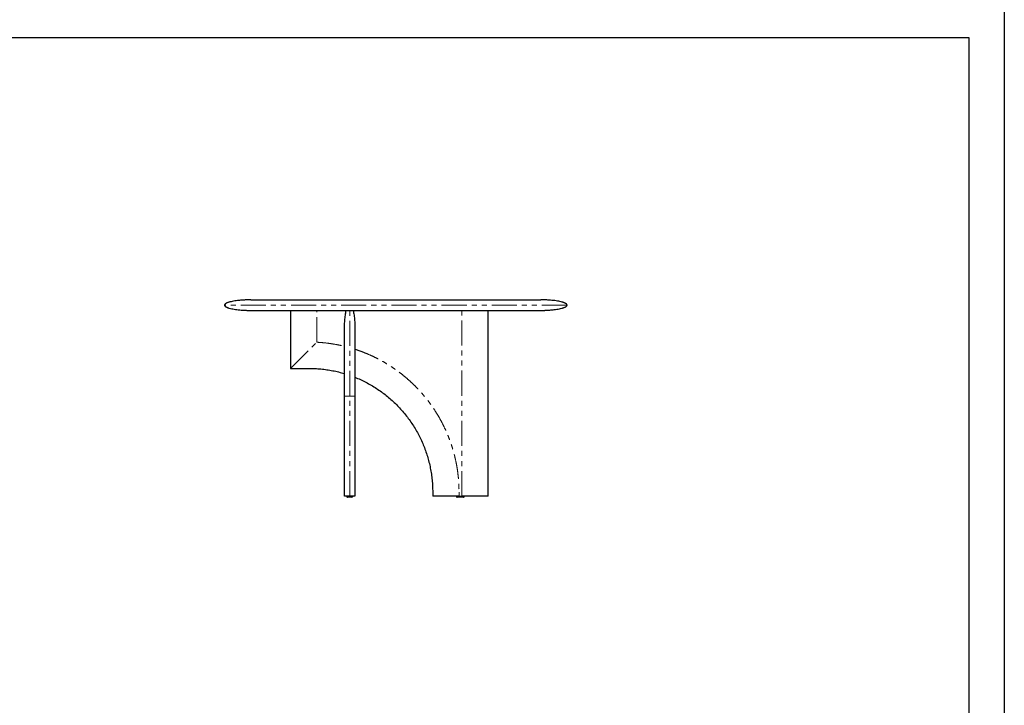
# Model space of a CAD drawing. Header units: millimetres. Extents: x -2064 to 15610, y -1415 to 32635.
# Tile 4 of 61: x 3036 to 6773, y 1187 to 3789. Entities that reach past the tile are written whole.
import ezdxf

# ---------------------------------------------------------------- set-up
doc = ezdxf.new("R2010")
doc.units = ezdxf.units.MM
doc.header["$LTSCALE"] = 15
doc.linetypes.add('SLD-Phantom', pattern=[12.7, 6.35, -1.27, 1.27, -1.27, 1.27, -1.27])
doc.linetypes.add('SLD-Solid', pattern=[0])
doc.layers.get('Defpoints').update_dxf_attribs({"color": 124})

msp = doc.modelspace()

# ---------------------------------------------------------------- linework, layer by layer
at = {"color": 7, "linetype": 'SLD-Solid', "lineweight": 25}
for p, q in [((3913.671, 2726.07), (5013.671, 2726.07)), ((4063.671, 2686.07), (4063.671, 2466.07)), ((4813.671, 1981.07), (4813.671, 2686.07)), ((4268.671, 1981.07), (4268.671, 2611.07)), ((4308.671, 2611.07), (4308.671, 1981.07)), ((4063.671, 2466.07), (4133.671, 2466.07)), ((4277.171, 1981.07), (4277.171, 1980.07)), ((4300.171, 1980.07), (4300.171, 1981.07)), ((4603.671, 1996.07), (4603.671, 1981.07)), ((4693.671, 1981.07), (4693.671, 1980.07)), ((4703.671, 1981.07), (4713.671, 1981.07)), ((4723.671, 1980.07), (4723.671, 1981.07))]:
    msp.add_line(p, q, dxfattribs=at)
msp.add_line((3913.671, 2686.07), (5013.671, 2686.07))
at = {"color": 8, "linetype": 'SLD-Phantom', "lineweight": 18}
for p, q in [((4163.671, 2565.282), (4163.671, 2686.07)), ((4713.671, 1981.07), (4713.671, 2686.07)), ((4063.671, 2466.07), (4163.671, 2565.284)), ((4288.671, 1981.07), (4288.671, 2361.07)), ((4703.671, 1996.07), (4703.671, 1981.07))]:
    msp.add_line(p, q, dxfattribs=at)
msp.add_lwpolyline([(-565.841, 3722.206), (6638.4, 3722.206), (6638.4, -1280.672), (-565.841, -1280.672)], close=True)
at = {"color": 7, "linetype": 'SLD-Solid', "lineweight": 25}
for centre, start, end in [((4280.171, 1980.07), 179.997765, 270.00001), ((4297.171, 1980.07), 270, 359.968199), ((4696.671, 1980.07), 179.981129, 270), ((4720.671, 1980.07), 269.999594, 0.028368)]:
    msp.add_arc(centre, 3, start, end, dxfattribs=at)
for points, knots in [([(3913.671, 2726.07), (3912.402, 2726.068), (3910.19, 2726.063), (3907.34, 2726.032), (3905.163, 2725.999), (3903.316, 2725.964), (3901.476, 2725.922), (3899.584, 2725.872), (3896.443, 2725.777), (3891.965, 2725.605), (3885.659, 2725.286), (3878.555, 2724.821), (3870.611, 2724.152), (3861.852, 2723.22), (3852.502, 2721.956), (3842.951, 2720.292), (3835.344, 2718.571), (3829.753, 2716.979), (3826.01, 2715.732), (3822.668, 2714.407), (3819.582, 2712.913), (3817.229, 2711.443), (3815.547, 2709.987), (3814.544, 2708.796), (3813.82, 2707.486), (3813.72, 2706.536), (3813.671, 2706.07)], [0, 0, 0, 0, 0.0362438, 0.06318648, 0.08141712, 0.09843047, 0.1159523, 0.13397999, 0.15250321, 0.20569706, 0.26199736, 0.33285303, 0.40902993, 0.48970276, 0.58443601, 0.6784649, 0.76656268, 0.80704776, 0.8444806, 0.87920286, 0.90965832, 0.94234102, 0.95812674, 0.97295568, 0.98675155, 1, 1, 1, 1]), ([(3813.671, 2706.07), (3813.745, 2705.501), (3813.894, 2704.366), (3814.848, 2702.929), (3815.966, 2701.763), (3817.498, 2700.539), (3819.495, 2699.295), (3822.097, 2697.996), (3825.026, 2696.782), (3828.31, 2695.624), (3833.556, 2694.031), (3840.961, 2692.252), (3850.522, 2690.494), (3860.775, 2689.037), (3871.207, 2687.913), (3881.36, 2687.106), (3889.65, 2686.636), (3896.216, 2686.368), (3900.377, 2686.243), (3903.595, 2686.17), (3906.266, 2686.122), (3909.697, 2686.08), (3912.258, 2686.074), (3913.671, 2686.07)], [0, 0, 0, 0, 0.01620884, 0.032291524, 0.048063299, 0.062385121, 0.088126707, 0.115131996, 0.145380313, 0.178628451, 0.214557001, 0.30196863, 0.395980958, 0.492172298, 0.597702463, 0.695651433, 0.783067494, 0.834894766, 0.883349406, 0.901975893, 0.926852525, 0.959635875, 1, 1, 1, 1]), ([(5113.671, 2706.07), (5113.596, 2706.64), (5113.448, 2707.775), (5112.493, 2709.212), (5111.375, 2710.378), (5109.844, 2711.602), (5107.847, 2712.846), (5105.244, 2714.144), (5102.316, 2715.359), (5099.032, 2716.517), (5093.785, 2718.11), (5086.38, 2719.889), (5076.819, 2721.647), (5066.567, 2723.103), (5056.135, 2724.228), (5045.982, 2725.034), (5037.691, 2725.504), (5031.125, 2725.773), (5026.965, 2725.897), (5023.746, 2725.97), (5021.076, 2726.018), (5017.645, 2726.061), (5015.084, 2726.067), (5013.671, 2726.07)], [0, 0, 0, 0, 0.01620884, 0.03229152, 0.0480633, 0.06238512, 0.08812671, 0.115132, 0.14538031, 0.17862845, 0.214557, 0.30196863, 0.39598096, 0.4921723, 0.59770246, 0.69565143, 0.78306749, 0.83489477, 0.88334941, 0.90197589, 0.92685253, 0.95963587, 1, 1, 1, 1]), ([(5013.671, 2686.07), (5014.94, 2686.073), (5017.152, 2686.078), (5020.002, 2686.109), (5022.179, 2686.142), (5024.026, 2686.177), (5025.865, 2686.218), (5027.758, 2686.269), (5030.898, 2686.364), (5035.377, 2686.535), (5041.683, 2686.854), (5048.786, 2687.32), (5056.731, 2687.989), (5065.49, 2688.921), (5074.839, 2690.184), (5084.39, 2691.849), (5091.997, 2693.57), (5097.588, 2695.162), (5101.331, 2696.409), (5104.673, 2697.733), (5107.759, 2699.228), (5110.113, 2700.698), (5111.794, 2702.154), (5112.797, 2703.345), (5113.522, 2704.655), (5113.622, 2705.605), (5113.671, 2706.07)], [0, 0, 0, 0, 0.0362438, 0.06318648, 0.08141712, 0.09843047, 0.1159523, 0.13397999, 0.15250321, 0.20569706, 0.26199736, 0.33285303, 0.40902993, 0.48970276, 0.58443601, 0.6784649, 0.76656268, 0.80704776, 0.8444806, 0.87920286, 0.90965832, 0.94234102, 0.95812674, 0.97295568, 0.98675155, 1, 1, 1, 1]), ([(4268.671, 2611.07), (4268.691, 2614.501), (4268.732, 2621.454), (4269.075, 2631.96), (4269.643, 2642.551), (4270.469, 2653.022), (4271.543, 2663.15), (4272.869, 2672.71), (4274.183, 2680.292), (4275.131, 2684.642), (4275.442, 2686.07)], [0, 0, 0, 0, 0.13640609, 0.27650055, 0.41797058, 0.5581435, 0.69411975, 0.82295408, 0.94186817, 1, 1, 1, 1]), ([(4301.899, 2686.07), (4302.211, 2684.642), (4303.158, 2680.292), (4304.473, 2672.71), (4305.798, 2663.15), (4306.873, 2653.022), (4307.698, 2642.551), (4308.267, 2631.96), (4308.609, 2621.454), (4308.65, 2614.501), (4308.671, 2611.07)], [0, 0, 0, 0, 0.05813183, 0.17704592, 0.30588025, 0.4418565, 0.58202942, 0.72349945, 0.86359391, 1, 1, 1, 1]), ([(4133.671, 2466.07), (4141.278, 2465.963), (4156.492, 2465.75), (4179.26, 2464.023), (4201.921, 2461.281), (4224.416, 2457.401), (4246.719, 2452.512), (4261.354, 2448.346), (4268.671, 2446.263)], [0, 0, 0, 0, 0.16666761, 0.3333343, 0.50000052, 0.66666667, 0.83333323, 1, 1, 1, 1]), ([(4308.671, 2432.275), (4310.292, 2431.618), (4319.041, 2428.073), (4334.7, 2421.11), (4355.316, 2410.739), (4375.395, 2399.363), (4394.894, 2387.019), (4413.761, 2373.729), (4431.954, 2359.53), (4449.429, 2344.456), (4466.145, 2328.544), (4482.057, 2311.829), (4497.13, 2294.354), (4511.329, 2276.161), (4524.619, 2257.294), (4536.964, 2237.795), (4548.338, 2217.715), (4558.715, 2197.101), (4568.069, 2176.004), (4576.373, 2154.472), (4583.611, 2132.558), (4589.768, 2110.317), (4594.825, 2087.8), (4598.773, 2065.061), (4601.58, 2042.157), (4603.343, 2019.141), (4603.561, 2003.761), (4603.671, 1996.07)], [0, 0, 0, 0, 0.00939284, 0.0506681, 0.09194343, 0.13321876, 0.17449403, 0.2157693, 0.25704463, 0.29831996, 0.33959522, 0.38087049, 0.42214582, 0.46342115, 0.50469642, 0.54597168, 0.58724701, 0.62852234, 0.66979761, 0.71107288, 0.75234821, 0.79362354, 0.8348988, 0.87617398, 0.91744917, 0.95872447, 1, 1, 1, 1]), ([(4288.671, 1981.07), (4288.299, 1981.07), (4287.533, 1981.07), (4285.961, 1981.07), (4284.675, 1981.07), (4283.602, 1981.07), (4282.906, 1981.07), (4282.217, 1981.07), (4281.533, 1981.07), (4280.855, 1981.07), (4279.728, 1981.07), (4278.261, 1981.07), (4276.713, 1981.07), (4275.404, 1981.07), (4274.299, 1981.07), (4273.315, 1981.07), (4272.413, 1981.07), (4271.156, 1981.07), (4269.849, 1981.07), (4268.847, 1981.07), (4268.73, 1981.07), (4268.671, 1981.07)], [0, 0, 0, 0, 0.01059816, 0.02179452, 0.04819679, 0.05868106, 0.07011749, 0.08255763, 0.09604148, 0.11060046, 0.12625954, 0.17486451, 0.23113559, 0.2828736, 0.33240925, 0.38519767, 0.44127557, 0.50067356, 0.65869074, 0.82504148, 1, 1, 1, 1]), ([(4308.671, 1981.07), (4308.628, 1981.07), (4308.545, 1981.07), (4307.998, 1981.07), (4307.489, 1981.07), (4307.198, 1981.07), (4306.875, 1981.07), (4306.52, 1981.07), (4306.133, 1981.07), (4305.689, 1981.07), (4305.181, 1981.07), (4304.602, 1981.07), (4303.986, 1981.07), (4303.334, 1981.07), (4302.644, 1981.07), (4301.918, 1981.07), (4301.078, 1981.07), (4300.115, 1981.07), (4299.247, 1981.07), (4298.643, 1981.07), (4298.34, 1981.07), (4298.033, 1981.07), (4297.722, 1981.07), (4297.409, 1981.07), (4296.607, 1981.07), (4295.308, 1981.07), (4293.27, 1981.07), (4291.363, 1981.07), (4289.801, 1981.07), (4289.041, 1981.07), (4288.671, 1981.07)], [0, 0, 0, 0, 0.14770617, 0.28929626, 0.32538953, 0.36107704, 0.39636197, 0.43124758, 0.46573726, 0.49983451, 0.53998456, 0.57863989, 0.61580893, 0.6515012, 0.6857274, 0.71849971, 0.74983198, 0.78911407, 0.82505551, 0.83392486, 0.84257066, 0.85099434, 0.85919748, 0.86718176, 0.87494902, 0.91817274, 0.95215415, 0.97834338, 0.98946555, 1, 1, 1, 1]), ([(4703.671, 1981.07), (4698.5, 1981.07), (4688.371, 1981.07), (4676.989, 1981.07), (4669.537, 1981.07), (4665.8, 1981.07), (4662.108, 1981.07), (4658.461, 1981.07), (4654.859, 1981.07), (4651.079, 1981.07), (4647.159, 1981.07), (4643.141, 1981.07), (4639.287, 1981.07), (4635.595, 1981.07), (4632.067, 1981.07), (4628.703, 1981.07), (4625.182, 1981.07), (4621.577, 1981.07), (4618.762, 1981.07), (4616.991, 1981.07), (4616.135, 1981.07), (4615.305, 1981.07), (4614.501, 1981.07), (4613.723, 1981.07), (4611.819, 1981.07), (4609.132, 1981.07), (4606.115, 1981.07), (4604.431, 1981.07), (4603.76, 1981.07), (4603.7, 1981.07), (4603.671, 1981.07)], [0, 0, 0, 0, 0.14769574, 0.28927668, 0.32536776, 0.36105318, 0.39633608, 0.43121976, 0.46570758, 0.49980306, 0.53994073, 0.57858484, 0.61574382, 0.65142715, 0.68564556, 0.71841118, 0.74973786, 0.78901874, 0.82496076, 0.83383055, 0.84247689, 0.85090124, 0.85910515, 0.86709031, 0.87485855, 0.91811833, 0.95212586, 0.97833216, 0.98946033, 1, 1, 1, 1]), ([(4813.671, 1981.07), (4813.641, 1981.07), (4813.581, 1981.07), (4812.901, 1981.07), (4811.762, 1981.07), (4810.456, 1981.07), (4809.473, 1981.07), (4808.36, 1981.07), (4807.118, 1981.07), (4805.746, 1981.07), (4803.226, 1981.07), (4799.263, 1981.07), (4794, 1981.07), (4788.64, 1981.07), (4783.36, 1981.07), (4777.901, 1981.07), (4772.079, 1981.07), (4762.585, 1981.07), (4749.208, 1981.07), (4731.748, 1981.07), (4719.797, 1981.07), (4713.671, 1981.07)], [0, 0, 0, 0, 0.01059816, 0.02179452, 0.04819679, 0.05868106, 0.07011749, 0.08255763, 0.09604148, 0.11060046, 0.12625954, 0.17486451, 0.23113559, 0.2828736, 0.33240925, 0.38519767, 0.44127557, 0.50067356, 0.65869074, 0.82504148, 1, 1, 1, 1]), ([(4288.671, 1977.07), (4288.125, 1977.07), (4286.738, 1977.07), (4284.68, 1977.07), (4282.989, 1977.07), (4281.8, 1977.07), (4280.916, 1977.07), (4280.293, 1977.07), (4280.214, 1977.07), (4280.175, 1977.07)], [0, 0, 0, 0, 0.10106474, 0.25690266, 0.42068689, 0.54464624, 0.66875572, 0.83599694, 1, 1, 1, 1]), ([(4297.17, 1977.07), (4297.127, 1977.07), (4297.043, 1977.07), (4296.462, 1977.07), (4295.397, 1977.07), (4293.708, 1977.07), (4291.471, 1977.07), (4289.767, 1977.07), (4288.888, 1977.07), (4288.671, 1977.07)], [0, 0, 0, 0, 0.15286299, 0.30283509, 0.45265325, 0.6732633, 0.83494502, 0.95926833, 1, 1, 1, 1]), ([(4720.671, 1977.07), (4720.624, 1977.07), (4720.506, 1977.07), (4719.393, 1977.07), (4717.677, 1977.07), (4715.791, 1977.07), (4713.731, 1977.07), (4711.322, 1977.07), (4708.041, 1977.07), (4704.922, 1977.07), (4702.171, 1977.07), (4699.99, 1977.07), (4698.159, 1977.07), (4696.899, 1977.07), (4696.747, 1977.07), (4696.671, 1977.07)], [0, 0, 0, 0, 0.05055352, 0.1285051, 0.21043149, 0.27243711, 0.33451783, 0.41817344, 0.50188285, 0.63919789, 0.70627769, 0.77327393, 0.87032711, 0.93501547, 1, 1, 1, 1])]:
    msp.add_open_spline(points, degree=3, knots=knots, dxfattribs=at)
at = {"color": 8, "linetype": 'SLD-Phantom', "lineweight": 18}
for points, knots in [([(5113.671, 2706.07), (5113.671, 2706.07), (5109.481, 2706.07), (5092.882, 2706.07), (5080.473, 2706.07), (5047.912, 2706.07), (5027.761, 2706.07), (4980.491, 2706.07), (4953.372, 2706.07), (4893.208, 2706.07), (4860.164, 2706.07), (4789.419, 2706.07), (4751.719, 2706.07), (4673.111, 2706.07), (4632.204, 2706.07), (4548.754, 2706.07), (4506.213, 2706.07), (4421.128, 2706.07), (4378.587, 2706.07), (4295.137, 2706.07), (4254.231, 2706.07), (4175.622, 2706.07), (4137.923, 2706.07), (4067.177, 2706.07), (4034.133, 2706.07), (3973.969, 2706.07), (3946.851, 2706.07), (3899.58, 2706.07), (3879.429, 2706.07), (3846.869, 2706.07), (3834.46, 2706.07), (3817.861, 2706.07), (3813.671, 2706.07), (3813.671, 2706.07)], [0, 0, 0, 0, 0.0625, 0.0625, 0.125, 0.125, 0.1875, 0.1875, 0.25, 0.25, 0.3125, 0.3125, 0.375, 0.375, 0.4375, 0.4375, 0.5, 0.5, 0.5625, 0.5625, 0.625, 0.625, 0.6875, 0.6875, 0.75, 0.75, 0.8125, 0.8125, 0.875, 0.875, 0.9375, 0.9375, 1, 1, 1, 1]), ([(4288.671, 2361.07), (4288.671, 2367.616), (4288.671, 2380.707), (4288.671, 2400.279), (4288.671, 2419.728), (4288.671, 2438.992), (4288.671, 2458.012), (4288.671, 2476.728), (4288.671, 2495.081), (4288.671, 2513.007), (4288.671, 2530.453), (4288.671, 2547.367), (4288.671, 2563.699), (4288.671, 2579.398), (4288.671, 2594.411), (4288.671, 2608.689), (4288.671, 2622.178), (4288.671, 2634.843), (4288.671, 2646.648), (4288.671, 2657.561), (4288.671, 2667.548), (4288.671, 2676.566), (4288.671, 2682.53), (4288.671, 2685.526), (4288.671, 2686.07)], [0, 0, 0, 0, 0.04712703, 0.09424974, 0.14137077, 0.18849069, 0.23560938, 0.28272735, 0.32984717, 0.37696796, 0.42408825, 0.47120962, 0.51833159, 0.56545296, 0.61257325, 0.65969404, 0.70681483, 0.75393511, 0.80105649, 0.84817846, 0.89529983, 0.94242012, 0.98954091, 1, 1, 1, 1]), ([(4163.671, 2565.284), (4172.498, 2564.703), (4190.153, 2563.539), (4216.51, 2560.202), (4242.736, 2555.808), (4260.025, 2551.84), (4268.671, 2549.856)], [0, 0, 0, 0, 0.24967737, 0.49936847, 0.7496184, 1, 1, 1, 1]), ([(4308.672, 2538.548), (4315.927, 2536.113), (4330.454, 2531.237), (4352.505, 2522.558), (4374.837, 2512.749), (4397.313, 2501.649), (4419.269, 2489.578), (4440.694, 2476.535), (4461.413, 2462.645), (4481.379, 2447.964), (4500.554, 2432.541), (4519.051, 2416.294), (4536.954, 2399.143), (4554.201, 2381.126), (4570.721, 2362.273), (4586.386, 2342.718), (4601.189, 2322.469), (4615.016, 2301.707), (4627.844, 2280.503), (4639.657, 2258.917), (4650.528, 2236.828), (4660.505, 2214.131), (4669.544, 2190.885), (4677.592, 2167.146), (4684.582, 2143.084), (4690.509, 2118.712), (4695.337, 2094.239), (4699.078, 2069.74), (4701.715, 2045.276), (4703.366, 2020.708), (4703.569, 2004.289), (4703.671, 1996.07)], [0, 0, 0, 0, 0.03199576, 0.06406678, 0.09905576, 0.13396161, 0.16885212, 0.20379515, 0.23881399, 0.27312688, 0.30739341, 0.34167788, 0.37604452, 0.4110335, 0.44593935, 0.48082985, 0.51577289, 0.55079173, 0.58510462, 0.61937114, 0.65365562, 0.68802226, 0.72301124, 0.75791708, 0.79280759, 0.82775063, 0.86276969, 0.89708283, 0.9313494, 0.96563372, 1, 1, 1, 1]), ([(4268.671, 2361.07), (4268.691, 2361.07), (4268.732, 2361.07), (4269.075, 2361.07), (4269.643, 2361.07), (4270.468, 2361.07), (4271.545, 2361.07), (4272.864, 2361.07), (4274.351, 2361.07), (4275.949, 2361.07), (4277.585, 2361.07), (4279.316, 2361.07), (4281.11, 2361.07), (4282.944, 2361.07), (4284.794, 2361.07), (4286.455, 2361.07), (4287.752, 2361.07), (4288.371, 2361.07), (4288.671, 2361.07)], [0, 0, 0, 0, 0.09798478, 0.19861904, 0.30024141, 0.40093203, 0.49860806, 0.59115381, 0.67657354, 0.74411178, 0.80398312, 0.85560931, 0.89877697, 0.93369395, 0.9610815, 0.98235956, 0.99145767, 1, 1, 1, 1]), ([(4288.671, 2361.07), (4288.97, 2361.07), (4289.589, 2361.07), (4290.886, 2361.07), (4292.547, 2361.07), (4294.398, 2361.07), (4296.232, 2361.07), (4298.026, 2361.07), (4299.756, 2361.07), (4301.393, 2361.07), (4302.99, 2361.07), (4304.477, 2361.07), (4305.797, 2361.07), (4306.873, 2361.07), (4307.698, 2361.07), (4308.267, 2361.07), (4308.609, 2361.07), (4308.65, 2361.07), (4308.671, 2361.07)], [0, 0, 0, 0, 0.00854233, 0.01764044, 0.0389185, 0.06630605, 0.10122303, 0.14439069, 0.19601688, 0.25588822, 0.32342646, 0.40884619, 0.50139194, 0.59906797, 0.69975859, 0.80138096, 0.90201522, 1, 1, 1, 1]), ([(4277.176, 1980.07), (4277.221, 1980.07), (4277.314, 1980.07), (4278.061, 1980.07), (4279.146, 1980.07), (4280.721, 1980.07), (4283.035, 1980.07), (4285.948, 1980.07), (4287.85, 1980.07), (4288.671, 1980.07)], [0, 0, 0, 0, 0.14884585, 0.30517635, 0.42257194, 0.5428233, 0.7270801, 0.88227118, 1, 1, 1, 1]), ([(4288.671, 1980.07), (4288.999, 1980.07), (4290.307, 1980.07), (4292.753, 1980.07), (4295.178, 1980.07), (4296.963, 1980.07), (4298.271, 1980.07), (4299.328, 1980.07), (4299.966, 1980.07), (4300.23, 1980.07), (4300.16, 1980.07), (4300.155, 1980.07)], [0, 0, 0, 0, 0.04724442, 0.18807899, 0.3589578, 0.46556879, 0.57515512, 0.71171579, 0.8521507, 0.98915149, 1, 1, 1, 1]), ([(4693.671, 1980.07), (4693.782, 1980.07), (4693.997, 1980.07), (4695.387, 1980.07), (4696.955, 1980.07), (4698.712, 1980.07), (4700.866, 1980.07), (4703.352, 1980.07), (4705.958, 1980.07), (4708.774, 1980.07), (4711.809, 1980.07), (4714.695, 1980.07), (4717.217, 1980.07), (4719.708, 1980.07), (4721.973, 1980.07), (4723.444, 1980.07), (4723.602, 1980.07), (4723.671, 1980.07)], [0, 0, 0, 0, 0.07529057, 0.14610122, 0.19479734, 0.24486139, 0.30760051, 0.37210187, 0.43472339, 0.49857581, 0.57452115, 0.65266836, 0.7113526, 0.77146441, 0.86357155, 0.94114917, 1, 1, 1, 1])]:
    msp.add_open_spline(points, degree=3, knots=knots, dxfattribs=at)
at = {"layer": 'Defpoints'}
msp.add_lwpolyline([(-700.405, 3856.77), (6772.964, 3856.77), (6772.964, -1415.236), (-700.405, -1415.236)], close=True, dxfattribs=at)

doc.saveas('drawing.dxf')
